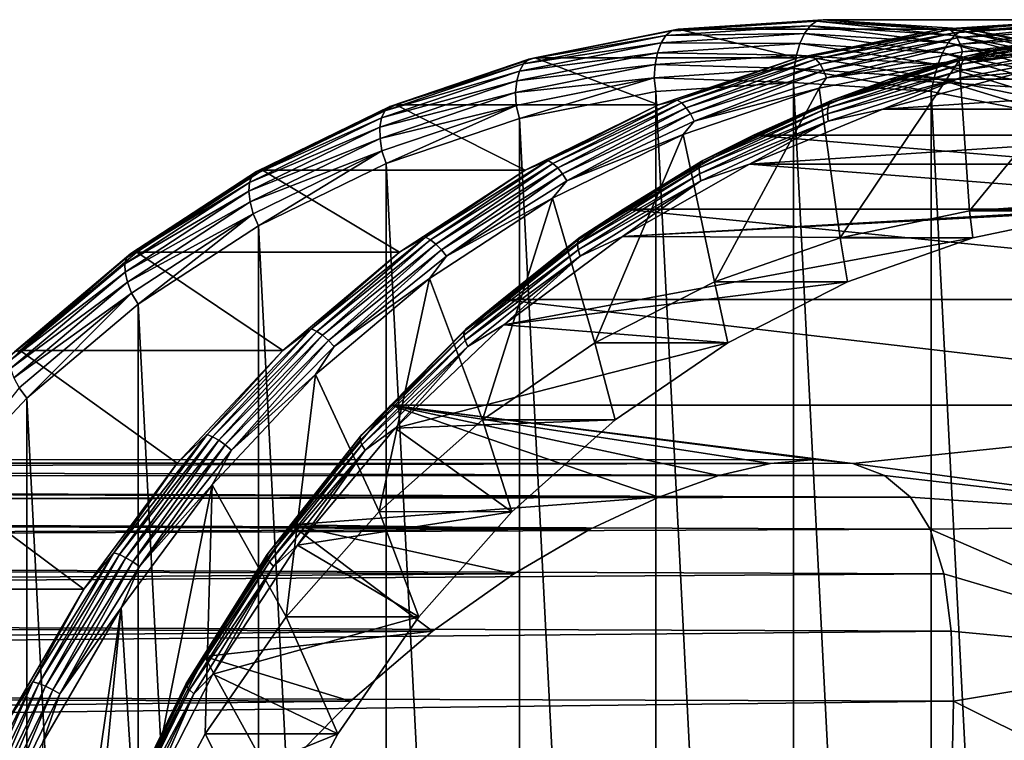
# Model space of a CAD drawing. Header units: metres. Extents: x -27 to 251, y -27 to 27.
# Tile 35 of 53: x 194 to 210, y 11 to 22. Entities that reach past the tile are written whole.
import ezdxf

# ---------------------------------------------------------------- set-up
doc = ezdxf.new("R2010")
doc.units = ezdxf.units.M
doc.layers.add('solid_10271033', color=7, linetype='CONTINUOUS')

msp = doc.modelspace()

# ---------------------------------------------------------------- linework, layer by layer
at = {"layer": 'solid_10271033'}
for points in [[(204.583054, 22.249405, 204.050507), (206.790146, 22.281551, 205.43895), (206.879242, 22.400871, 205.271408)], [(204.583054, 22.249405, 204.050507), (206.879242, 22.400871, 205.271408), (204.674789, 22.32296, 203.859665)], [(204.674789, 22.32296, 203.859665), (206.978561, 22.474928, 205.084595), (204.776688, 22.347862, 203.661819)], [(204.674789, 22.32296, 203.859665), (206.879242, 22.400871, 205.271408), (206.978561, 22.474928, 205.084595)], [(204.776688, 22.347862, 203.661819), (207.083023, 22.5, 204.888123), (208.955002, 22.347864, 195.803604)], [(206.978561, 22.474928, 205.084595), (207.083023, 22.5, 204.888123), (204.776688, 22.347862, 203.661819)], [(206.790146, 22.281551, 205.43895), (209.074097, 22.130892, 206.653336), (206.879242, 22.400871, 205.271408)], [(206.879242, 22.400871, 205.271408), (209.175415, 22.249405, 206.49231), (206.978561, 22.474928, 205.084595)], [(209.074097, 22.130892, 206.653336), (209.175415, 22.249405, 206.49231), (206.879242, 22.400871, 205.271408)], [(206.978561, 22.474928, 205.084595), (209.282333, 22.32296, 206.30954), (207.083023, 22.5, 204.888123)], [(209.175415, 22.249405, 206.49231), (209.282333, 22.32296, 206.30954), (206.978561, 22.474928, 205.084595)], [(207.083023, 22.5, 204.888123), (209.389359, 22.347862, 206.114426), (211.261322, 22.5, 197.029892)], [(208.955002, 22.347864, 195.803604), (207.083023, 22.5, 204.888123), (211.261322, 22.5, 197.029892)], [(209.282333, 22.32296, 206.30954), (209.389359, 22.347862, 206.114426), (207.083023, 22.5, 204.888123)], [(209.099182, 22.341728, 195.734268), (208.955002, 22.347864, 195.803604), (211.261322, 22.5, 197.029892)], [(209.099182, 22.341728, 195.734268), (211.261322, 22.5, 197.029892), (211.321838, 22.483099, 196.916077)], [(209.099182, 22.341728, 195.734268), (211.321838, 22.483099, 196.916077), (209.160812, 22.292154, 195.63028)], [(209.160812, 22.292154, 195.63028), (211.321838, 22.483099, 196.916077), (211.378525, 22.433208, 196.809464)], [(209.160812, 22.292154, 195.63028), (211.378525, 22.433208, 196.809464), (209.217361, 22.213182, 195.542877)], [(209.217361, 22.213182, 195.542877), (211.378525, 22.433208, 196.809464), (211.427216, 22.353739, 196.717896)], [(209.389359, 22.347862, 206.114426), (213.567642, 22.347866, 198.256195), (211.261322, 22.5, 197.029892)], [(202.317932, 21.797052, 202.846115), (204.583054, 22.249405, 204.050507), (202.402176, 21.869114, 202.651291)], [(204.50621, 22.130892, 204.224548), (204.583054, 22.249405, 204.050507), (202.317932, 21.797052, 202.846115)], [(202.402176, 21.869114, 202.651291), (204.674789, 22.32296, 203.859665), (202.501541, 21.893511, 202.452103)], [(204.583054, 22.249405, 204.050507), (204.674789, 22.32296, 203.859665), (202.402176, 21.869114, 202.651291)], [(202.501541, 21.893511, 202.452103), (204.776688, 22.347862, 203.661819), (206.679855, 21.893517, 194.593887)], [(204.674789, 22.32296, 203.859665), (204.776688, 22.347862, 203.661819), (202.501541, 21.893511, 202.452103)], [(204.50621, 22.130892, 204.224548), (206.715775, 22.122963, 205.578812), (206.790146, 22.281551, 205.43895)], [(204.50621, 22.130892, 204.224548), (206.790146, 22.281551, 205.43895), (204.583054, 22.249405, 204.050507)], [(204.776688, 22.347862, 203.661819), (208.955002, 22.347864, 195.803604), (206.679855, 21.893517, 194.593887)], [(206.904495, 21.919399, 194.567337), (206.679855, 21.893517, 194.593887), (208.955002, 22.347864, 195.803604)], [(206.715775, 22.122963, 205.578812), (208.983475, 21.973375, 206.784561), (206.790146, 22.281551, 205.43895)], [(208.983475, 21.973375, 206.784561), (209.074097, 22.130892, 206.653336), (206.790146, 22.281551, 205.43895)], [(206.904495, 21.919399, 194.567337), (208.955002, 22.347864, 195.803604), (209.099182, 22.341728, 195.734268)], [(206.904495, 21.919399, 194.567337), (209.099182, 22.341728, 195.734268), (206.970978, 21.870762, 194.465927)], [(209.099182, 22.341728, 195.734268), (209.160812, 22.292154, 195.63028), (206.970978, 21.870762, 194.465927)], [(206.970978, 21.870762, 194.465927), (209.160812, 22.292154, 195.63028), (207.035278, 21.793283, 194.38266)], [(209.160812, 22.292154, 195.63028), (209.217361, 22.213182, 195.542877), (207.035278, 21.793283, 194.38266)], [(209.074097, 22.130892, 206.653336), (211.327164, 21.68095, 207.851318), (209.175415, 22.249405, 206.49231)], [(209.175415, 22.249405, 206.49231), (211.440536, 21.797052, 207.696686), (209.282333, 22.32296, 206.30954)], [(211.327164, 21.68095, 207.851318), (211.440536, 21.797052, 207.696686), (209.175415, 22.249405, 206.49231)], [(209.217361, 22.213182, 195.542877), (211.427216, 22.353739, 196.717896), (209.264954, 22.110209, 195.478073)], [(209.264954, 22.110209, 195.478073), (211.427216, 22.353739, 196.717896), (211.464584, 22.250113, 196.647629)], [(209.264954, 22.110209, 195.478073), (211.464584, 22.250113, 196.647629), (209.300369, 21.990265, 195.440247)], [(209.282333, 22.32296, 206.30954), (211.554947, 21.869114, 207.517914), (209.389359, 22.347862, 206.114426)], [(211.440536, 21.797052, 207.696686), (211.554947, 21.869114, 207.517914), (209.282333, 22.32296, 206.30954)], [(209.300369, 21.990265, 195.440247), (211.464584, 22.250113, 196.647629), (211.488068, 22.12941, 196.60347)], [(211.508484, 22.292154, 191.214935), (209.318665, 21.870762, 190.050583), (211.467651, 22.213182, 191.310684)], [(209.365555, 21.919399, 189.938751), (209.318665, 21.870762, 190.050583), (211.508484, 22.292154, 191.214935)], [(211.560242, 22.341728, 191.105698), (210.393661, 22.158175, 190.339417), (209.365555, 21.919399, 189.938751)], [(211.560242, 22.341728, 191.105698), (209.365555, 21.919399, 189.938751), (211.508484, 22.292154, 191.214935)], [(209.389359, 22.347862, 206.114426), (211.66452, 21.893511, 207.324142), (213.567642, 22.347866, 198.256195)], [(211.554947, 21.869114, 207.517914), (211.66452, 21.893511, 207.324142), (209.389359, 22.347862, 206.114426)], [(202.253143, 21.68095, 203.026581), (204.50621, 22.130892, 204.224548), (202.317932, 21.797052, 202.846115)], [(204.44809, 21.973375, 204.373062), (204.50621, 22.130892, 204.224548), (202.253143, 21.68095, 203.026581)], [(204.44809, 21.973375, 204.373062), (206.715775, 22.122963, 205.578812), (204.50621, 22.130892, 204.224548)], [(204.44809, 21.973375, 204.373062), (206.659866, 21.933075, 205.683975), (206.715775, 22.122963, 205.578812)], [(206.659866, 21.933075, 205.683975), (208.908096, 21.784771, 206.879379), (206.715775, 22.122963, 205.578812)], [(208.908096, 21.784771, 206.879379), (208.983475, 21.973375, 206.784561), (206.715775, 22.122963, 205.578812)], [(207.035278, 21.793283, 194.38266), (209.217361, 22.213182, 195.542877), (207.093002, 21.692257, 194.323212)], [(209.217361, 22.213182, 195.542877), (209.264954, 22.110209, 195.478073), (207.093002, 21.692257, 194.323212)], [(207.093002, 21.692257, 194.323212), (209.264954, 22.110209, 195.478073), (207.140198, 21.574579, 194.291672)], [(209.264954, 22.110209, 195.478073), (209.300369, 21.990265, 195.440247), (207.140198, 21.574579, 194.291672)], [(224.342453, 21.554762, 158.682449), (208.145691, 21.554762, 189.14415), (210.393661, 22.158175, 190.339417)], [(209.365555, 21.919399, 189.938751), (210.393661, 22.158175, 190.339417), (208.145691, 21.554762, 189.14415)], [(208.983475, 21.973375, 206.784561), (211.220505, 21.526636, 207.974014), (209.074097, 22.130892, 206.653336)], [(211.220505, 21.526636, 207.974014), (211.327164, 21.68095, 207.851318), (209.074097, 22.130892, 206.653336)], [(211.488068, 22.12941, 196.60347), (211.496063, 22, 196.588425), (209.246918, 21.851974, 195.392532)], [(209.300369, 21.990265, 195.440247), (211.488068, 22.12941, 196.60347), (209.246918, 21.851974, 195.392532)], [(211.440536, 22.110209, 191.386398), (209.268585, 21.692257, 190.231537), (211.428986, 21.990265, 191.436905)], [(209.285583, 21.793283, 190.150452), (209.268585, 21.692257, 190.231537), (211.440536, 22.110209, 191.386398)], [(211.467651, 22.213182, 191.310684), (209.285583, 21.793283, 190.150452), (211.440536, 22.110209, 191.386398)], [(209.318665, 21.870762, 190.050583), (209.285583, 21.793283, 190.150452), (211.467651, 22.213182, 191.310684)], [(202.21106, 21.526636, 203.183609), (204.44809, 21.973375, 204.373062), (202.253143, 21.68095, 203.026581)], [(204.411636, 21.784771, 204.488571), (204.44809, 21.973375, 204.373062), (202.21106, 21.526636, 203.183609)], [(204.411636, 21.784771, 204.488571), (206.659866, 21.933075, 205.683975), (204.44809, 21.973375, 204.373062)], [(204.411636, 21.784771, 204.488571), (206.625214, 21.721426, 205.749161), (206.659866, 21.933075, 205.683975)], [(206.625214, 21.721426, 205.749161), (208.851746, 21.574554, 206.933029), (206.659866, 21.933075, 205.683975)], [(208.851746, 21.574554, 206.933029), (208.908096, 21.784771, 206.879379), (206.659866, 21.933075, 205.683975)], [(207.140198, 21.574579, 194.291672), (209.300369, 21.990265, 195.440247), (209.246918, 21.851974, 195.392532)], [(208.908096, 21.784771, 206.879379), (211.125916, 21.341866, 208.058624), (208.983475, 21.973375, 206.784561)], [(211.125916, 21.341866, 208.058624), (211.220505, 21.526636, 207.974014), (208.983475, 21.973375, 206.784561)], [(209.246918, 21.851974, 195.392532), (211.496063, 22, 196.588425), (209.410248, 19.457111, 195.47937)], [(209.268585, 21.692257, 190.231537), (209.268814, 21.574579, 190.288315), (211.428986, 21.990265, 191.436905)], [(211.428986, 21.990265, 191.436905), (209.268814, 21.574579, 190.288315), (210.235199, 21.665667, 190.821442)], [(211.496063, 22, 196.588425), (211.496063, 19.6, 196.588425), (209.410248, 19.457111, 195.47937)], [(200.114487, 21.049934, 201.67453), (202.317932, 21.797052, 202.846115), (200.191452, 21.119524, 201.47583)], [(202.253143, 21.68095, 203.026581), (202.317932, 21.797052, 202.846115), (200.114487, 21.049934, 201.67453)], [(200.191452, 21.119524, 201.47583), (202.402176, 21.869114, 202.651291), (200.288345, 21.143085, 201.27533)], [(202.317932, 21.797052, 202.846115), (202.402176, 21.869114, 202.651291), (200.191452, 21.119524, 201.47583)], [(200.288345, 21.143085, 201.27533), (202.501541, 21.893511, 202.452103), (204.466675, 21.143097, 193.417114)], [(202.402176, 21.869114, 202.651291), (202.501541, 21.893511, 202.452103), (200.288345, 21.143085, 201.27533)], [(202.193817, 21.341866, 203.309341), (204.411636, 21.784771, 204.488571), (202.21106, 21.526636, 203.183609)], [(204.398682, 21.574554, 204.565292), (204.411636, 21.784771, 204.488571), (202.193817, 21.341866, 203.309341)], [(202.501541, 21.893511, 202.452103), (206.679855, 21.893517, 194.593887), (204.466675, 21.143097, 193.417114)], [(204.398682, 21.574554, 204.565292), (206.625214, 21.721426, 205.749161), (204.411636, 21.784771, 204.488571)], [(204.765335, 21.221422, 193.429932), (204.466675, 21.143097, 193.417114), (206.679855, 21.893517, 194.593887)], [(204.765335, 21.221422, 193.429932), (206.679855, 21.893517, 194.593887), (206.904495, 21.919399, 194.567337)], [(204.765335, 21.221422, 193.429932), (206.904495, 21.919399, 194.567337), (204.836578, 21.174332, 193.331039)], [(206.904495, 21.919399, 194.567337), (206.970978, 21.870762, 194.465927), (204.836578, 21.174332, 193.331039)], [(204.836578, 21.174332, 193.331039), (206.970978, 21.870762, 194.465927), (204.908447, 21.099321, 193.251801)], [(206.970978, 21.870762, 194.465927), (207.035278, 21.793283, 194.38266), (204.908447, 21.099321, 193.251801)], [(204.908447, 21.099321, 193.251801), (207.035278, 21.793283, 194.38266), (204.976028, 21.001511, 193.197601)], [(207.035278, 21.793283, 194.38266), (207.093002, 21.692257, 194.323212), (204.976028, 21.001511, 193.197601)], [(207.021622, 21.408358, 194.20932), (209.246918, 21.851974, 195.392532), (207.35498, 19.030525, 194.386566)], [(207.140198, 21.574579, 194.291672), (209.246918, 21.851974, 195.392532), (207.021622, 21.408358, 194.20932)], [(209.285583, 21.793283, 190.150452), (207.158737, 21.099321, 189.019592), (209.268585, 21.692257, 190.231537)], [(207.18425, 21.174332, 188.915695), (207.158737, 21.099321, 189.019592), (209.285583, 21.793283, 190.150452)], [(209.318665, 21.870762, 190.050583), (207.18425, 21.174332, 188.915695), (209.285583, 21.793283, 190.150452)], [(207.226395, 21.221422, 188.801346), (207.18425, 21.174332, 188.915695), (209.318665, 21.870762, 190.050583)], [(209.365555, 21.919399, 189.938751), (208.145691, 21.554762, 189.14415), (207.226395, 21.221422, 188.801346)], [(209.365555, 21.919399, 189.938751), (207.226395, 21.221422, 188.801346), (209.318665, 21.870762, 190.050583)], [(209.246918, 21.851974, 195.392532), (209.410248, 19.457111, 195.47937), (207.35498, 19.030525, 194.386566)], [(208.851746, 21.574554, 206.933029), (211.048157, 21.135923, 208.100891), (208.908096, 21.784771, 206.879379)], [(211.048157, 21.135923, 208.100891), (211.125916, 21.341866, 208.058624), (208.908096, 21.784771, 206.879379)], [(200.061432, 20.937809, 201.861221), (202.253143, 21.68095, 203.026581), (200.114487, 21.049934, 201.67453)], [(202.21106, 21.526636, 203.183609), (202.253143, 21.68095, 203.026581), (200.061432, 20.937809, 201.861221)], [(204.398682, 21.574554, 204.565292), (206.613556, 21.5, 205.771072), (206.625214, 21.721426, 205.749161)], [(204.976028, 21.001511, 193.197601), (207.093002, 21.692257, 194.323212), (205.034698, 20.887581, 193.17215)], [(207.093002, 21.692257, 194.323212), (207.140198, 21.574579, 194.291672), (205.034698, 20.887581, 193.17215)], [(206.625214, 21.721426, 205.749161), (206.613556, 21.5, 205.771072), (208.801331, 21.356657, 206.934341)], [(206.625214, 21.721426, 205.749161), (208.801331, 21.356657, 206.934341), (208.851746, 21.574554, 206.933029)], [(209.268585, 21.692257, 190.231537), (207.151596, 21.001511, 189.105927), (209.268814, 21.574579, 190.288315)], [(207.158737, 21.099321, 189.019592), (207.151596, 21.001511, 189.105927), (209.268585, 21.692257, 190.231537)], [(216.982056, 21.665688, 194.408813), (210.235199, 21.665667, 190.821442), (208.036667, 21.075413, 189.652466)], [(219.180603, 21.075445, 195.577789), (216.982056, 21.665688, 194.408813), (208.036667, 21.075413, 189.652466)], [(209.268814, 21.574579, 190.288315), (208.036667, 21.075413, 189.652466), (210.235199, 21.665667, 190.821442)], [(200.034958, 20.788786, 202.026566), (202.21106, 21.526636, 203.183609), (200.061432, 20.937809, 201.861221)], [(202.193817, 21.341866, 203.309341), (202.21106, 21.526636, 203.183609), (200.034958, 20.788786, 202.026566)], [(202.202255, 21.135923, 203.39743), (204.398682, 21.574554, 204.565292), (202.193817, 21.341866, 203.309341)], [(202.202255, 21.135923, 203.39743), (202.25293, 20.924982, 203.452499), (204.398682, 21.574554, 204.565292)], [(204.398682, 21.574554, 204.565292), (202.25293, 20.924982, 203.452499), (204.425781, 21.356659, 204.607819)], [(204.398682, 21.574554, 204.565292), (204.425781, 21.356659, 204.607819), (206.613556, 21.5, 205.771072)], [(206.613556, 21.5, 205.771072), (204.425781, 21.356659, 204.607819), (206.613556, -21.5, 205.771072)], [(205.034698, 20.887581, 193.17215), (207.140198, 21.574579, 194.291672), (207.021622, 21.408358, 194.20932)], [(222.171524, 20.659859, 157.528152), (205.974762, 20.659859, 187.989838), (208.145691, 21.554762, 189.14415)], [(207.226395, 21.221422, 188.801346), (208.145691, 21.554762, 189.14415), (205.974762, 20.659859, 187.989838)], [(208.801315, -21.356659, 206.934326), (206.613556, 21.5, 205.771072), (206.613556, -21.5, 205.771072)], [(208.801315, -21.356659, 206.934326), (208.801331, 21.356657, 206.934341), (206.613556, 21.5, 205.771072)], [(207.151596, 21.001511, 189.105927), (207.163315, 20.887581, 189.168808), (209.268814, 21.574579, 190.288315)], [(209.268814, 21.574579, 190.288315), (207.163315, 20.887581, 189.168808), (208.036667, 21.075413, 189.652466)], [(224.342453, 21.554762, 158.682449), (222.171524, 20.659859, 157.528152), (208.145691, 21.554762, 189.14415)], [(208.851746, 21.574554, 206.933029), (208.801331, 21.356657, 206.934341), (210.974182, 20.924978, 208.089661)], [(208.851746, 21.574554, 206.933029), (210.974182, 20.924978, 208.089661), (211.048157, 21.135923, 208.100891)], [(200.036392, 20.610348, 202.162216), (202.193817, 21.341866, 203.309341), (200.034958, 20.788786, 202.026566)], [(202.202255, 21.135923, 203.39743), (202.193817, 21.341866, 203.309341), (200.036392, 20.610348, 202.162216)], [(204.425781, 21.356659, 204.607819), (202.25293, 20.924982, 203.452499), (204.425766, -21.356657, 204.607803)], [(204.425781, 21.356659, 204.607819), (204.425766, -21.356657, 204.607803), (206.613556, -21.5, 205.771072)], [(204.856934, 20.675056, 193.058334), (207.021622, 21.408358, 194.20932), (205.359268, 18.32625, 193.325424)], [(205.034698, 20.887581, 193.17215), (207.021622, 21.408358, 194.20932), (204.856934, 20.675056, 193.058334)], [(207.021622, 21.408358, 194.20932), (207.35498, 19.030525, 194.386566), (205.359268, 18.32625, 193.325424)], [(208.801315, -21.356659, 206.934326), (210.974167, -20.924982, 208.089661), (208.801331, 21.356657, 206.934341)], [(210.974167, -20.924982, 208.089661), (210.974182, 20.924978, 208.089661), (208.801331, 21.356657, 206.934341)], [(198.167038, 20.106735, 200.147415), (200.288345, 21.143085, 201.27533), (202.345352, 20.106749, 192.289185)], [(200.191452, 21.119524, 201.47583), (200.288345, 21.143085, 201.27533), (198.167038, 20.106735, 200.147415)], [(200.288345, 21.143085, 201.27533), (204.466675, 21.143097, 193.417114), (202.345352, 20.106749, 192.289185)], [(202.708633, 20.256571, 192.336365), (202.345352, 20.106749, 192.289185), (204.466675, 21.143097, 193.417114)], [(202.708633, 20.256571, 192.336365), (204.466675, 21.143097, 193.417114), (204.765335, 21.221422, 193.429932)], [(202.708633, 20.256571, 192.336365), (204.765335, 21.221422, 193.429932), (202.784439, 20.211622, 192.239899)], [(204.765335, 21.221422, 193.429932), (204.836578, 21.174332, 193.331039), (202.784439, 20.211622, 192.239899)], [(202.784439, 20.211622, 192.239899), (204.836578, 21.174332, 193.331039), (202.863571, 20.140022, 192.16452)], [(204.836578, 21.174332, 193.331039), (204.908447, 21.099321, 193.251801), (202.863571, 20.140022, 192.16452)], [(207.18425, 21.174332, 188.915695), (205.132126, 20.211622, 187.82457), (207.158737, 21.099321, 189.019592)], [(205.169708, 20.256571, 187.707779), (205.132126, 20.211622, 187.82457), (207.18425, 21.174332, 188.915695)], [(207.226395, 21.221422, 188.801346), (205.974762, 20.659859, 187.989838), (205.169708, 20.256571, 187.707779)], [(207.226395, 21.221422, 188.801346), (205.169708, 20.256571, 187.707779), (207.18425, 21.174332, 188.915695)], [(198.002533, 20.01815, 200.551575), (200.114487, 21.049934, 201.67453), (198.07251, 20.08433, 200.349167)], [(200.061432, 20.937809, 201.861221), (200.114487, 21.049934, 201.67453), (198.002533, 20.01815, 200.551575)], [(198.07251, 20.08433, 200.349167), (200.191452, 21.119524, 201.47583), (198.167038, 20.106735, 200.147415)], [(200.114487, 21.049934, 201.67453), (200.191452, 21.119524, 201.47583), (198.07251, 20.08433, 200.349167)], [(200.065643, 20.411465, 202.261383), (202.202255, 21.135923, 203.39743), (200.036392, 20.610348, 202.162216)], [(200.065643, 20.411465, 202.261383), (200.134415, 20.208908, 202.32605), (202.202255, 21.135923, 203.39743)], [(202.202255, 21.135923, 203.39743), (200.134415, 20.208908, 202.32605), (202.25293, 20.924982, 203.452499)], [(202.863571, 20.140022, 192.16452), (204.908447, 21.099321, 193.251801), (202.940643, 20.046659, 192.115356)], [(204.908447, 21.099321, 193.251801), (204.976028, 21.001511, 193.197601), (202.940643, 20.046659, 192.115356)], [(202.940643, 20.046659, 192.115356), (204.976028, 21.001511, 193.197601), (203.010361, 19.937908, 192.095795)], [(204.976028, 21.001511, 193.197601), (205.034698, 20.887581, 193.17215), (203.010361, 19.937908, 192.095795)], [(207.158737, 21.099321, 189.019592), (205.113876, 20.140022, 187.932312), (207.151596, 21.001511, 189.105927)], [(205.132126, 20.211622, 187.82457), (205.113876, 20.140022, 187.932312), (207.158737, 21.099321, 189.019592)], [(205.113876, 20.140022, 187.932312), (205.116211, 20.046659, 188.023697), (207.151596, 21.001511, 189.105927)], [(207.151596, 21.001511, 189.105927), (205.116211, 20.046659, 188.023697), (207.163315, 20.887581, 189.168808)], [(219.180603, 21.075445, 195.577789), (208.036667, 21.075413, 189.652466), (205.913406, 20.199968, 188.523499)], [(221.303864, 20.200016, 196.706757), (219.180603, 21.075445, 195.577789), (205.913406, 20.199968, 188.523499)], [(207.163315, 20.887581, 189.168808), (205.913406, 20.199968, 188.523499), (208.036667, 21.075413, 189.652466)], [(197.960724, 19.911522, 200.744263), (200.061432, 20.937809, 201.861221), (198.002533, 20.01815, 200.551575)], [(200.034958, 20.788786, 202.026566), (200.061432, 20.937809, 201.861221), (197.960724, 19.911522, 200.744263)], [(202.25293, 20.924982, 203.452499), (200.134415, 20.208908, 202.32605), (202.252914, -20.924978, 203.452484)], [(202.25293, 20.924982, 203.452499), (202.252914, -20.924978, 203.452484), (204.425766, -21.356657, 204.607803)], [(203.010361, 19.937908, 192.095795), (205.034698, 20.887581, 193.17215), (204.856934, 20.675056, 193.058334)], [(205.116211, 20.046659, 188.023697), (205.138977, 19.937908, 188.092438), (207.163315, 20.887581, 189.168808)], [(207.163315, 20.887581, 189.168808), (205.138977, 19.937908, 188.092438), (205.913406, 20.199968, 188.523499)], [(197.949203, 19.769802, 200.917542), (200.034958, 20.788786, 202.026566), (197.960724, 19.911522, 200.744263)], [(200.036392, 20.610348, 202.162216), (200.034958, 20.788786, 202.026566), (197.949203, 19.769802, 200.917542)], [(202.781891, 19.661961, 191.955017), (204.856934, 20.675056, 193.058334), (203.453613, 17.354849, 192.31218)], [(203.010361, 19.937908, 192.095795), (204.856934, 20.675056, 193.058334), (202.781891, 19.661961, 191.955017)], [(204.856934, 20.675056, 193.058334), (205.359268, 18.32625, 193.325424), (203.453613, 17.354849, 192.31218)], [(197.968536, 19.600111, 201.062714), (200.036392, 20.610348, 202.162216), (197.949203, 19.769802, 200.917542)], [(200.065643, 20.411465, 202.261383), (200.036392, 20.610348, 202.162216), (197.968536, 19.600111, 201.062714)], [(220.10701, 19.485565, 156.430435), (203.910248, 19.485563, 186.89212), (205.974762, 20.659859, 187.989838)], [(205.169708, 20.256571, 187.707779), (205.974762, 20.659859, 187.989838), (203.910248, 19.485563, 186.89212)], [(222.171524, 20.659859, 157.528152), (220.10701, 19.485565, 156.430435), (205.974762, 20.659859, 187.989838)], [(198.017746, 19.410976, 201.172485), (200.065643, 20.411465, 202.261383), (197.968536, 19.600111, 201.062714)], [(198.017746, 19.410976, 201.172485), (198.10556, 19.21974, 201.247299), (200.065643, 20.411465, 202.261383)], [(200.065643, 20.411465, 202.261383), (198.10556, 19.21974, 201.247299), (200.134415, 20.208908, 202.32605)], [(200.134415, 20.208908, 202.32605), (198.10556, 19.21974, 201.247299), (200.134399, -20.208902, 202.32605)], [(200.134415, 20.208908, 202.32605), (200.134399, -20.208902, 202.32605), (202.252914, -20.924978, 203.452484)], [(200.760254, 19.036983, 191.300385), (202.345352, 20.106749, 192.289185), (202.708633, 20.256571, 192.336365)], [(200.760254, 19.036983, 191.300385), (202.708633, 20.256571, 192.336365), (200.840393, 18.994741, 191.206223)], [(202.708633, 20.256571, 192.336365), (202.784439, 20.211622, 192.239899), (200.840393, 18.994741, 191.206223)], [(200.840393, 18.994741, 191.206223), (202.784439, 20.211622, 192.239899), (200.926407, 18.927452, 191.134506)], [(202.784439, 20.211622, 192.239899), (202.863571, 20.140022, 192.16452), (200.926407, 18.927452, 191.134506)], [(205.132126, 20.211622, 187.82457), (203.188065, 18.994741, 186.790894), (205.113876, 20.140022, 187.932312)], [(203.221313, 19.036983, 186.671799), (203.188065, 18.994741, 186.790894), (205.132126, 20.211622, 187.82457)], [(205.169708, 20.256571, 187.707779), (203.910248, 19.485563, 186.89212), (203.221313, 19.036983, 186.671799)], [(205.169708, 20.256571, 187.707779), (203.221313, 19.036983, 186.671799), (205.132126, 20.211622, 187.82457)], [(196.074005, 18.777529, 199.286545), (198.07251, 20.08433, 200.349167), (196.166306, 18.798475, 199.083603)], [(198.002533, 20.01815, 200.551575), (198.07251, 20.08433, 200.349167), (196.074005, 18.777529, 199.286545)], [(196.166306, 18.798475, 199.083603), (198.167038, 20.106735, 200.147415), (200.34462, 18.798491, 191.225388)], [(198.07251, 20.08433, 200.349167), (198.167038, 20.106735, 200.147415), (196.166306, 18.798475, 199.083603)], [(198.167038, 20.106735, 200.147415), (202.345352, 20.106749, 192.289185), (200.34462, 18.798491, 191.225388)], [(200.760254, 19.036983, 191.300385), (200.34462, 18.798491, 191.225388), (202.345352, 20.106749, 192.289185)], [(200.926407, 18.927452, 191.134506), (202.863571, 20.140022, 192.16452), (201.012451, 18.83971, 191.090134)], [(202.863571, 20.140022, 192.16452), (202.940643, 20.046659, 192.115356), (201.012451, 18.83971, 191.090134)], [(201.012451, 18.83971, 191.090134), (202.940643, 20.046659, 192.115356), (201.092621, 18.737507, 191.076111)], [(202.940643, 20.046659, 192.115356), (203.010361, 19.937908, 192.095795), (201.092621, 18.737507, 191.076111)], [(205.113876, 20.140022, 187.932312), (203.176712, 18.927452, 186.902313), (205.116211, 20.046659, 188.023697)], [(203.188065, 18.994741, 186.790894), (203.176712, 18.927452, 186.902313), (205.113876, 20.140022, 187.932312)], [(203.176712, 18.927452, 186.902313), (203.188019, 18.83971, 186.998459), (205.116211, 20.046659, 188.023697)], [(205.116211, 20.046659, 188.023697), (203.188019, 18.83971, 186.998459), (205.138977, 19.937908, 188.092438)], [(213.608688, 19.6, 192.615158), (205.913406, 20.199968, 188.523499), (203.894287, 19.051216, 187.449921)], [(205.138977, 19.937908, 188.092438), (203.894287, 19.051216, 187.449921), (205.913406, 20.199968, 188.523499)], [(213.608688, 19.6, 192.615158), (221.303864, 20.200016, 196.706757), (205.913406, 20.199968, 188.523499)], [(195.979416, 18.615965, 199.690781), (197.960724, 19.911522, 200.744263), (196.010605, 18.715654, 199.492447)], [(197.949203, 19.769802, 200.917542), (197.960724, 19.911522, 200.744263), (195.979416, 18.615965, 199.690781)], [(196.010605, 18.715654, 199.492447), (198.002533, 20.01815, 200.551575), (196.074005, 18.777529, 199.286545)], [(197.960724, 19.911522, 200.744263), (198.002533, 20.01815, 200.551575), (196.010605, 18.715654, 199.492447)], [(201.092621, 18.737507, 191.076111), (203.010361, 19.937908, 192.095795), (202.781891, 19.661961, 191.955017)], [(203.188019, 18.83971, 186.998459), (203.221252, 18.737507, 187.072769), (205.138977, 19.937908, 188.092438)], [(205.138977, 19.937908, 188.092438), (203.221252, 18.737507, 187.072769), (203.894287, 19.051216, 187.449921)], [(195.981995, 18.483467, 199.871552), (197.949203, 19.769802, 200.917542), (195.979416, 18.615965, 199.690781)], [(197.968536, 19.600111, 201.062714), (197.949203, 19.769802, 200.917542), (195.981995, 18.483467, 199.871552)], [(196.018204, 18.324818, 200.025711), (197.968536, 19.600111, 201.062714), (195.981995, 18.483467, 199.871552)], [(198.017746, 19.410976, 201.172485), (197.968536, 19.600111, 201.062714), (196.018204, 18.324818, 200.025711)], [(200.82489, 18.382896, 190.914459), (202.781891, 19.661961, 191.955017), (201.664856, 16.130127, 191.361084)], [(201.092621, 18.737507, 191.076111), (202.781891, 19.661961, 191.955017), (200.82489, 18.382896, 190.914459)], [(202.781891, 19.661961, 191.955017), (203.453613, 17.354849, 192.31218), (201.664856, 16.130127, 191.361084)], [(211.523163, 19.45714, 191.506271), (213.608688, 19.6, 192.615158), (203.894287, 19.051216, 187.449921)], [(209.410248, 19.457111, 195.47937), (211.496063, 19.6, 196.588425), (211.523163, 19.45714, 191.506271)], [(218.176834, 18.047762, 155.404129), (201.980057, 18.047762, 185.865829), (203.910248, 19.485563, 186.89212)], [(203.221313, 19.036983, 186.671799), (203.910248, 19.485563, 186.89212), (201.980057, 18.047762, 185.865829)], [(209.467392, 19.030485, 190.413193), (211.523163, 19.45714, 191.506271), (203.894287, 19.051216, 187.449921)], [(220.10701, 19.485565, 156.430435), (218.176834, 18.047762, 155.404129), (203.910248, 19.485563, 186.89212)], [(207.35498, 19.030525, 194.386566), (209.410248, 19.457111, 195.47937), (209.467392, 19.030485, 190.413193)], [(209.410248, 19.457111, 195.47937), (211.523163, 19.45714, 191.506271), (209.467392, 19.030485, 190.413193)], [(196.086243, 18.147987, 200.145493), (198.017746, 19.410976, 201.172485), (196.018204, 18.324818, 200.025711)], [(196.086243, 18.147987, 200.145493), (196.192245, 17.970558, 200.229965), (198.017746, 19.410976, 201.172485)], [(198.017746, 19.410976, 201.172485), (196.192245, 17.970558, 200.229965), (198.10556, 19.21974, 201.247299)], [(198.10556, 19.21974, 201.247299), (196.192245, 17.970558, 200.229965), (198.105545, -19.219736, 201.247284)], [(198.10556, 19.21974, 201.247299), (198.105545, -19.219736, 201.247284), (200.134399, -20.208902, 202.32605)], [(198.944702, 17.577993, 190.335037), (200.34462, 18.798491, 191.225388), (200.760254, 19.036983, 191.300385)], [(198.944702, 17.577993, 190.335037), (200.760254, 19.036983, 191.300385), (199.028854, 17.538988, 190.243011)], [(200.760254, 19.036983, 191.300385), (200.840393, 18.994741, 191.206223), (199.028854, 17.538988, 190.243011)], [(199.028854, 17.538988, 190.243011), (200.840393, 18.994741, 191.206223), (199.121292, 17.476856, 190.174713)], [(200.840393, 18.994741, 191.206223), (200.926407, 18.927452, 191.134506), (199.121292, 17.476856, 190.174713)], [(203.188065, 18.994741, 186.790894), (201.376526, 17.538988, 185.827682), (203.176712, 18.927452, 186.902313)], [(201.405762, 17.577993, 185.706451), (201.376526, 17.538988, 185.827682), (203.188065, 18.994741, 186.790894)], [(203.221313, 19.036983, 186.671799), (201.980057, 18.047762, 185.865829), (201.405762, 17.577993, 185.706451)], [(203.221313, 19.036983, 186.671799), (201.405762, 17.577993, 185.706451), (203.188065, 18.994741, 186.790894)], [(209.467392, 19.030485, 190.413193), (203.894287, 19.051216, 187.449921), (202.006714, 17.644787, 186.446289)], [(203.221252, 18.737507, 187.072769), (202.006714, 17.644787, 186.446289), (203.894287, 19.051216, 187.449921)], [(207.471909, 18.326235, 189.352173), (209.467392, 19.030485, 190.413193), (202.006714, 17.644787, 186.446289)], [(205.359268, 18.32625, 193.325424), (207.35498, 19.030525, 194.386566), (207.471909, 18.326235, 189.352173)], [(207.35498, 19.030525, 194.386566), (209.467392, 19.030485, 190.413193), (207.471909, 18.326235, 189.352173)], [(194.313202, 17.236, 198.098297), (196.166306, 18.798475, 199.083603), (198.491516, 17.236015, 190.240067)], [(196.074005, 18.777529, 199.286545), (196.166306, 18.798475, 199.083603), (194.313202, 17.236, 198.098297)], [(196.166306, 18.798475, 199.083603), (200.34462, 18.798491, 191.225388), (198.491516, 17.236015, 190.240067)], [(198.944702, 17.577993, 190.335037), (198.491516, 17.236015, 190.240067), (200.34462, 18.798491, 191.225388)], [(199.121292, 17.476856, 190.174713), (200.926407, 18.927452, 191.134506), (199.215698, 17.39584, 190.134781)], [(200.926407, 18.927452, 191.134506), (201.012451, 18.83971, 191.090134), (199.215698, 17.39584, 190.134781)], [(199.215698, 17.39584, 190.134781), (201.012451, 18.83971, 191.090134), (199.305618, 17.30147, 190.125946)], [(201.012451, 18.83971, 191.090134), (201.092621, 18.737507, 191.076111), (199.305618, 17.30147, 190.125946)], [(203.176712, 18.927452, 186.902313), (201.371597, 17.476856, 185.942505), (203.188019, 18.83971, 186.998459)], [(201.376526, 17.538988, 185.827682), (201.371597, 17.476856, 185.942505), (203.176712, 18.927452, 186.902313)], [(201.371597, 17.476856, 185.942505), (201.391281, 17.39584, 186.043106), (203.188019, 18.83971, 186.998459)], [(203.188019, 18.83971, 186.998459), (201.391281, 17.39584, 186.043106), (203.221252, 18.737507, 187.072769)], [(194.165665, 17.160063, 198.511475), (196.010605, 18.715654, 199.492447), (194.222961, 17.216793, 198.302338)], [(195.979416, 18.615965, 199.690781), (196.010605, 18.715654, 199.492447), (194.165665, 17.160063, 198.511475)], [(194.222961, 17.216793, 198.302338), (196.074005, 18.777529, 199.286545), (194.313202, 17.236, 198.098297)], [(196.010605, 18.715654, 199.492447), (196.074005, 18.777529, 199.286545), (194.222961, 17.216793, 198.302338)], [(199.305618, 17.30147, 190.125946), (201.092621, 18.737507, 191.076111), (200.82489, 18.382896, 190.914459)], [(201.391281, 17.39584, 186.043106), (201.43425, 17.30147, 186.122604), (203.221252, 18.737507, 187.072769)], [(203.221252, 18.737507, 187.072769), (201.43425, 17.30147, 186.122604), (202.006714, 17.644787, 186.446289)], [(194.144302, 17.068659, 198.715027), (195.979416, 18.615965, 199.690781), (194.165665, 17.160063, 198.511475)], [(195.981995, 18.483467, 199.871552), (195.979416, 18.615965, 199.690781), (194.144302, 17.068659, 198.715027)], [(194.159943, 16.947174, 198.902756), (195.981995, 18.483467, 199.871552), (194.144302, 17.068659, 198.715027)], [(196.018204, 18.324818, 200.025711), (195.981995, 18.483467, 199.871552), (194.159943, 16.947174, 198.902756)], [(194.211792, 16.80171, 199.065231), (196.018204, 18.324818, 200.025711), (194.159943, 16.947174, 198.902756)], [(196.086243, 18.147987, 200.145493), (196.018204, 18.324818, 200.025711), (194.211792, 16.80171, 199.065231)], [(199.012405, 16.855247, 189.950745), (200.82489, 18.382896, 190.914459), (200.02034, 14.670938, 190.486664)], [(199.305618, 17.30147, 190.125946), (200.82489, 18.382896, 190.914459), (199.012405, 16.855247, 189.950745)], [(200.82489, 18.382896, 190.914459), (201.664856, 16.130127, 191.361084), (200.02034, 14.670938, 190.486664)], [(205.566208, 17.354839, 188.338898), (207.471909, 18.326235, 189.352173), (202.006714, 17.644787, 186.446289)], [(203.453613, 17.354849, 192.31218), (205.359268, 18.32625, 193.325424), (205.566208, 17.354839, 188.338898)], [(205.359268, 18.32625, 193.325424), (207.471909, 18.326235, 189.352173), (205.566208, 17.354839, 188.338898)], [(194.297256, 16.639578, 199.194275), (196.086243, 18.147987, 200.145493), (194.211792, 16.80171, 199.065231)], [(194.297256, 16.639578, 199.194275), (194.419296, 16.477562, 199.287277), (196.086243, 18.147987, 200.145493)], [(196.086243, 18.147987, 200.145493), (194.419296, 16.477562, 199.287277), (196.192245, 17.970558, 200.229965)], [(216.407074, 16.365892, 154.463135), (200.210312, 16.365892, 184.924835), (201.980057, 18.047762, 185.865829)], [(201.405762, 17.577993, 185.706451), (201.980057, 18.047762, 185.865829), (200.210312, 16.365892, 184.924835)], [(218.176834, 18.047762, 155.404129), (216.407074, 16.365892, 154.463135), (201.980057, 18.047762, 185.865829)], [(196.192245, 17.970558, 200.229965), (194.419296, 16.477562, 199.287277), (196.19223, -17.970552, 200.229965)], [(196.192245, 17.970558, 200.229965), (196.19223, -17.970552, 200.229965), (198.105545, -19.219736, 201.247284)], [(197.284775, 15.897951, 189.452438), (198.491516, 17.236015, 190.240067), (198.944702, 17.577993, 190.335037)], [(197.284775, 15.897951, 189.452438), (198.944702, 17.577993, 190.335037), (197.37262, 15.862674, 189.362381)], [(198.944702, 17.577993, 190.335037), (199.028854, 17.538988, 190.243011), (197.37262, 15.862674, 189.362381)], [(201.405762, 17.577993, 185.706451), (200.210312, 16.365892, 184.924835), (199.74585, 15.897951, 184.823868)], [(201.405762, 17.577993, 185.706451), (199.74585, 15.897951, 184.823868), (201.376526, 17.538988, 185.827682)], [(205.566208, 17.354839, 188.338898), (202.006714, 17.644787, 186.446289), (200.276321, 15.999846, 185.526215)], [(201.43425, 17.30147, 186.122604), (200.276321, 15.999846, 185.526215), (202.006714, 17.644787, 186.446289)], [(197.37262, 15.862674, 189.362381), (199.028854, 17.538988, 190.243011), (197.470932, 15.80648, 189.297195)], [(199.028854, 17.538988, 190.243011), (199.121292, 17.476856, 190.174713), (197.470932, 15.80648, 189.297195)], [(197.470932, 15.80648, 189.297195), (199.121292, 17.476856, 190.174713), (197.572983, 15.733206, 189.261337)], [(199.121292, 17.476856, 190.174713), (199.215698, 17.39584, 190.134781), (197.572983, 15.733206, 189.261337)], [(197.572983, 15.733206, 189.261337), (199.215698, 17.39584, 190.134781), (197.671829, 15.647856, 189.257233)], [(199.215698, 17.39584, 190.134781), (199.305618, 17.30147, 190.125946), (197.671829, 15.647856, 189.257233)], [(201.376526, 17.538988, 185.827682), (199.720291, 15.862674, 184.947052), (201.371597, 17.476856, 185.942505)], [(199.74585, 15.897951, 184.823868), (199.720291, 15.862674, 184.947052), (201.376526, 17.538988, 185.827682)], [(199.720291, 15.862674, 184.947052), (199.721222, 15.80648, 185.065002), (201.371597, 17.476856, 185.942505)], [(201.371597, 17.476856, 185.942505), (199.721222, 15.80648, 185.065002), (201.391281, 17.39584, 186.043106)], [(199.721222, 15.80648, 185.065002), (199.748566, 15.733206, 185.169662), (201.391281, 17.39584, 186.043106)], [(201.391281, 17.39584, 186.043106), (199.748566, 15.733206, 185.169662), (201.43425, 17.30147, 186.122604)], [(192.632782, 15.440437, 197.204803), (194.313202, 17.236, 198.098297), (196.811096, 15.440453, 189.346573)], [(194.222961, 17.216793, 198.302338), (194.313202, 17.236, 198.098297), (192.632782, 15.440437, 197.204803)], [(194.313202, 17.236, 198.098297), (198.491516, 17.236015, 190.240067), (196.811096, 15.440453, 189.346573)], [(197.284775, 15.897951, 189.452438), (196.811096, 15.440453, 189.346573), (198.491516, 17.236015, 190.240067)], [(197.671829, 15.647856, 189.257233), (199.305618, 17.30147, 190.125946), (199.012405, 16.855247, 189.950745)], [(199.748566, 15.733206, 185.169662), (199.800446, 15.647856, 185.253891), (201.43425, 17.30147, 186.122604)], [(201.43425, 17.30147, 186.122604), (199.800446, 15.647856, 185.253891), (200.276321, 15.999846, 185.526215)], [(203.777756, 16.13036, 187.38797), (205.566208, 17.354839, 188.338898), (200.276321, 15.999846, 185.526215)], [(201.664856, 16.130127, 191.361084), (203.453613, 17.354849, 192.31218), (203.777756, 16.13036, 187.38797)], [(203.453613, 17.354849, 192.31218), (205.566208, 17.354839, 188.338898), (203.777756, 16.13036, 187.38797)], [(197.369034, 15.099831, 189.07695), (199.012405, 16.855247, 189.950745), (198.542389, 12.997063, 189.700836)], [(197.671829, 15.647856, 189.257233), (199.012405, 16.855247, 189.950745), (197.369034, 15.099831, 189.07695)], [(199.012405, 16.855247, 189.950745), (200.02034, 14.670938, 190.486664), (198.542389, 12.997063, 189.700836)], [(194.297256, 16.639578, 199.194275), (192.811981, 14.761911, 198.432648), (194.419296, 16.477562, 199.287277)], [(194.419296, 16.477562, 199.287277), (192.811981, 14.761911, 198.432648), (194.419296, -16.477554, 199.287277)], [(194.419296, 16.477562, 199.287277), (194.419296, -16.477554, 199.287277), (196.19223, -17.970552, 200.229965)], [(198.624924, 14.462702, 184.081863), (200.210312, 16.365892, 184.924835), (204.470734, 14.902933, 173.895172)], [(199.74585, 15.897951, 184.823868), (200.210312, 16.365892, 184.924835), (198.624924, 14.462702, 184.081863)], [(200.210312, 16.365892, 184.924835), (207.556335, 15.437423, 169.131638), (206.954666, 15.500175, 170.389755)], [(216.407074, 16.365892, 154.463135), (207.556335, 15.437423, 169.131638), (200.210312, 16.365892, 184.924835)], [(200.210312, 16.365892, 184.924835), (206.954666, 15.500175, 170.389755), (206.248093, 15.437423, 171.592087)], [(200.210312, 16.365892, 184.924835), (206.248093, 15.437423, 171.592087), (205.424301, 15.243649, 172.756699)], [(200.210312, 16.365892, 184.924835), (205.424301, 15.243649, 172.756699), (204.470734, 14.902933, 173.895172)], [(216.407074, 16.365892, 154.463135), (214.821686, 14.462703, 153.620178), (207.556335, 15.437423, 169.131638)], [(202.132584, 14.670548, 186.513199), (200.276321, 15.999846, 185.526215), (198.726379, 14.138608, 184.702103)], [(199.800446, 15.647856, 185.253891), (198.726379, 14.138608, 184.702103), (200.276321, 15.999846, 185.526215)], [(200.02034, 14.670938, 190.486664), (201.664856, 16.130127, 191.361084), (202.132584, 14.670548, 186.513199)], [(202.132584, 14.670548, 186.513199), (203.777756, 16.13036, 187.38797), (200.276321, 15.999846, 185.526215)], [(201.664856, 16.130127, 191.361084), (203.777756, 16.13036, 187.38797), (202.132584, 14.670548, 186.513199)], [(195.801392, 14.017982, 188.663712), (196.811096, 15.440453, 189.346573), (197.284775, 15.897951, 189.452438)], [(195.801392, 14.017982, 188.663712), (197.284775, 15.897951, 189.452438), (195.892517, 13.986877, 188.575394)], [(197.284775, 15.897951, 189.452438), (197.37262, 15.862674, 189.362381), (195.892517, 13.986877, 188.575394)], [(195.892517, 13.986877, 188.575394), (197.37262, 15.862674, 189.362381), (195.996078, 13.937328, 188.513)], [(197.37262, 15.862674, 189.362381), (197.470932, 15.80648, 189.297195), (195.996078, 13.937328, 188.513)], [(199.720291, 15.862674, 184.947052), (198.240204, 13.986877, 184.160065), (199.721222, 15.80648, 185.065002)], [(198.262451, 14.017982, 184.035126), (198.240204, 13.986877, 184.160065), (199.720291, 15.862674, 184.947052)], [(199.74585, 15.897951, 184.823868), (198.624924, 14.462702, 184.081863), (198.262451, 14.017982, 184.035126)], [(199.74585, 15.897951, 184.823868), (198.262451, 14.017982, 184.035126), (199.720291, 15.862674, 184.947052)], [(195.996078, 13.937328, 188.513), (197.470932, 15.80648, 189.297195), (196.104965, 13.872719, 188.480774)], [(197.470932, 15.80648, 189.297195), (197.572983, 15.733206, 189.261337), (196.104965, 13.872719, 188.480774)], [(196.104965, 13.872719, 188.480774), (197.572983, 15.733206, 189.261337), (196.211777, 13.797462, 188.480911)], [(197.572983, 15.733206, 189.261337), (197.671829, 15.647856, 189.257233), (196.211777, 13.797462, 188.480911)], [(198.240204, 13.986877, 184.160065), (198.246368, 13.937328, 184.280807), (199.721222, 15.80648, 185.065002)], [(199.721222, 15.80648, 185.065002), (198.246368, 13.937328, 184.280807), (199.748566, 15.733206, 185.169662)], [(198.246368, 13.937328, 184.280807), (198.280548, 13.872719, 184.389099), (199.748566, 15.733206, 185.169662)], [(199.748566, 15.733206, 185.169662), (198.280548, 13.872719, 184.389099), (199.800446, 15.647856, 185.253891)], [(196.211777, 13.797462, 188.480911), (197.671829, 15.647856, 189.257233), (197.369034, 15.099831, 189.07695)], [(198.280548, 13.872719, 184.389099), (198.340393, 13.797462, 184.47757), (199.800446, 15.647856, 185.253891)], [(199.800446, 15.647856, 185.253891), (198.340393, 13.797462, 184.47757), (198.726379, 14.138608, 184.702103)], [(206.248093, 15.437423, 171.592087), (115.827286, 15.469415, 123.038734), (114.920662, 15.225452, 124.743851)], [(205.424301, 15.243649, 172.756699), (206.248093, 15.437423, 171.592087), (114.920662, 15.225452, 124.743851)], [(206.954666, 15.500175, 170.389755), (116.741112, 15.469415, 121.320076), (115.827286, 15.469415, 123.038734)], [(206.248093, 15.437423, 171.592087), (206.954666, 15.500175, 170.389755), (115.827286, 15.469415, 123.038734)], [(206.954666, 15.500175, 170.389755), (207.556335, 15.437423, 169.131638), (116.741112, 15.469415, 121.320076)], [(208.061188, 15.243649, 167.79744), (117.647736, 15.225452, 119.61496), (116.741112, 15.469415, 121.320076)], [(207.556335, 15.437423, 169.131638), (208.061188, 15.243649, 167.79744), (116.741112, 15.469415, 121.320076)], [(191.147797, 13.436069, 196.415207), (192.632782, 15.440437, 197.204803), (195.326096, 13.436083, 188.556976)], [(192.632782, 15.440437, 197.204803), (196.811096, 15.440453, 189.346573), (195.326096, 13.436083, 188.556976)], [(195.801392, 14.017982, 188.663712), (195.326096, 13.436083, 188.556976), (196.811096, 15.440453, 189.346573)], [(214.821686, 14.462703, 153.620178), (208.061188, 15.243649, 167.79744), (207.556335, 15.437423, 169.131638)], [(204.470734, 14.902933, 173.895172), (114.920662, 15.225452, 124.743851), (114.035538, 14.741376, 126.408516)], [(204.470734, 14.902933, 173.895172), (205.424301, 15.243649, 172.756699), (114.920662, 15.225452, 124.743851)], [(208.061188, 15.243649, 167.79744), (208.471802, 14.902933, 166.37027), (117.647736, 15.225452, 119.61496)], [(208.471802, 14.902933, 166.37027), (118.53286, 14.741376, 117.950294), (117.647736, 15.225452, 119.61496)], [(214.821686, 14.462703, 153.620178), (208.471802, 14.902933, 166.37027), (208.061188, 15.243649, 167.79744)], [(195.916641, 13.140038, 188.304688), (197.369034, 15.099831, 189.07695), (196.172638, 9.108625, 188.440811)], [(196.211777, 13.797462, 188.480911), (197.369034, 15.099831, 189.07695), (195.916641, 13.140038, 188.304688)], [(197.369034, 15.099831, 189.07695), (197.253998, 11.134523, 189.015778), (196.172638, 9.108625, 188.440811)], [(197.369034, 15.099831, 189.07695), (198.542389, 12.997063, 189.700836), (197.253998, 11.134523, 189.015778)], [(203.380905, 14.391248, 175.009979), (204.470734, 14.902933, 173.895172), (114.035538, 14.741376, 126.408516)], [(208.471802, 14.902933, 166.37027), (208.786591, 14.391248, 164.843369), (118.53286, 14.741376, 117.950294)], [(198.624924, 14.462702, 184.081863), (204.470734, 14.902933, 173.895172), (203.380905, 14.391248, 175.009979)], [(214.821686, 14.462703, 153.620178), (208.786591, 14.391248, 164.843369), (208.471802, 14.902933, 166.37027)], [(203.380905, 14.391248, 175.009979), (114.035538, 14.741376, 126.408516), (113.185883, 14.024819, 128.006485)], [(208.786591, 14.391248, 164.843369), (119.382515, 14.024819, 116.352325), (118.53286, 14.741376, 117.950294)], [(192.811981, 14.761911, 198.432648), (192.811981, -14.761903, 198.432648), (194.419296, -16.477554, 199.287277)], [(198.542389, 12.997063, 189.700836), (200.02034, 14.670938, 190.486664), (200.655197, 12.997283, 185.727661)], [(200.655197, 12.997283, 185.727661), (202.132584, 14.670548, 186.513199), (198.726379, 14.138608, 184.702103)], [(200.02034, 14.670938, 190.486664), (202.132584, 14.670548, 186.513199), (200.655197, 12.997283, 185.727661)], [(197.245331, 12.36393, 183.348328), (198.624924, 14.462702, 184.081863), (200.871063, 12.767594, 177.108246)], [(198.262451, 14.017982, 184.035126), (198.624924, 14.462702, 184.081863), (197.245331, 12.36393, 183.348328)], [(198.624924, 14.462702, 184.081863), (203.380905, 14.391248, 175.009979), (202.166473, 13.683423, 176.089996)], [(198.624924, 14.462702, 184.081863), (202.166473, 13.683423, 176.089996), (200.871063, 12.767594, 177.108246)], [(214.821686, 14.462703, 153.620178), (213.442108, 12.36393, 152.886627), (208.786591, 14.391248, 164.843369)], [(202.166473, 13.683423, 176.089996), (203.380905, 14.391248, 175.009979), (113.185883, 14.024819, 128.006485)], [(208.786591, 14.391248, 164.843369), (209.002869, 13.683421, 163.23262), (119.382515, 14.024819, 116.352325)], [(213.442108, 12.36393, 152.886627), (209.002869, 13.683421, 163.23262), (208.786591, 14.391248, 164.843369)], [(200.655197, 12.997283, 185.727661), (198.726379, 14.138608, 184.702103), (197.377548, 12.085848, 183.984909)], [(198.340393, 13.797462, 184.47757), (197.377548, 12.085848, 183.984909), (198.726379, 14.138608, 184.702103)], [(202.166473, 13.683423, 176.089996), (113.185883, 14.024819, 128.006485), (112.385086, 13.087083, 129.512558)], [(209.002869, 13.683421, 163.23262), (120.183304, 13.087083, 114.846245), (119.382515, 14.024819, 116.352325)], [(194.513184, 11.961729, 187.97876), (195.326096, 13.436083, 188.556976), (195.801392, 14.017982, 188.663712)], [(194.513184, 11.961729, 187.97876), (195.801392, 14.017982, 188.663712), (194.607178, 11.935186, 187.891968)], [(195.801392, 14.017982, 188.663712), (195.892517, 13.986877, 188.575394), (194.607178, 11.935186, 187.891968)], [(194.607178, 11.935186, 187.891968), (195.892517, 13.986877, 188.575394), (194.715271, 11.892906, 187.831985)], [(195.892517, 13.986877, 188.575394), (195.996078, 13.937328, 188.513), (194.715271, 11.892906, 187.831985)], [(198.240204, 13.986877, 184.160065), (196.954849, 11.935186, 183.476624), (198.246368, 13.937328, 184.280807)], [(196.974243, 11.961729, 183.350174), (196.954849, 11.935186, 183.476624), (198.240204, 13.986877, 184.160065)], [(198.262451, 14.017982, 184.035126), (197.245331, 12.36393, 183.348328), (196.974243, 11.961729, 183.350174)], [(198.262451, 14.017982, 184.035126), (196.974243, 11.961729, 183.350174), (198.240204, 13.986877, 184.160065)], [(194.715271, 11.892906, 187.831985), (195.996078, 13.937328, 188.513), (194.830109, 11.837774, 187.802917)], [(195.996078, 13.937328, 188.513), (196.104965, 13.872719, 188.480774), (194.830109, 11.837774, 187.802917)], [(194.830109, 11.837774, 187.802917), (196.104965, 13.872719, 188.480774), (194.943817, 11.773556, 187.806732)], [(196.104965, 13.872719, 188.480774), (196.211777, 13.797462, 188.480911), (194.943817, 11.773556, 187.806732)], [(194.943817, 11.773556, 187.806732), (196.211777, 13.797462, 188.480911), (195.916641, 13.140038, 188.304688)], [(196.954849, 11.935186, 183.476624), (196.965576, 11.892906, 183.599792), (198.246368, 13.937328, 184.280807)], [(198.246368, 13.937328, 184.280807), (196.965576, 11.892906, 183.599792), (198.280548, 13.872719, 184.389099)], [(196.965576, 11.892906, 183.599792), (197.005692, 11.837774, 183.711243), (198.280548, 13.872719, 184.389099)], [(198.280548, 13.872719, 184.389099), (197.005692, 11.837774, 183.711243), (198.340393, 13.797462, 184.47757)], [(197.005692, 11.837774, 183.711243), (197.072449, 11.773556, 183.803391), (198.340393, 13.797462, 184.47757)], [(198.340393, 13.797462, 184.47757), (197.072449, 11.773556, 183.803391), (197.377548, 12.085848, 183.984909)], [(200.871063, 12.767594, 177.108246), (202.166473, 13.683423, 176.089996), (112.385086, 13.087083, 129.512558)], [(209.002869, 13.683421, 163.23262), (209.12265, 12.767588, 161.589264), (120.183304, 13.087083, 114.846245)], [(213.442108, 12.36393, 152.886627), (209.12265, 12.767588, 161.589264), (209.002869, 13.683421, 163.23262)], [(191.147797, 13.436069, 196.415207), (195.326096, 13.436083, 188.556976), (194.056595, 11.250012, 187.881973)], [(194.513184, 11.961729, 187.97876), (194.056595, 11.250012, 187.881973), (195.326096, 13.436083, 188.556976)], [(200.871063, 12.767594, 177.108246), (112.385086, 13.087083, 129.512558), (111.645782, 11.942955, 130.902985)], [(209.12265, 12.767588, 161.589264), (120.922607, 11.942955, 113.455818), (120.183304, 13.087083, 114.846245)], [(194.674835, 11.002238, 187.644409), (195.916641, 13.140038, 188.304688), (194.6931, 4.690059, 187.654129)], [(194.943817, 11.773556, 187.806732), (195.916641, 13.140038, 188.304688), (194.674835, 11.002238, 187.644409)], [(195.916641, 13.140038, 188.304688), (195.314941, 6.950344, 187.984772), (194.6931, 4.690059, 187.654129)], [(195.916641, 13.140038, 188.304688), (196.172638, 9.108625, 188.440811), (195.314941, 6.950344, 187.984772)], [(197.253998, 11.134523, 189.015778), (198.542389, 12.997063, 189.700836), (199.366577, 11.134462, 185.042496)], [(199.366577, 11.134462, 185.042496), (200.655197, 12.997283, 185.727661), (197.377548, 12.085848, 183.984909)], [(198.542389, 12.997063, 189.700836), (200.655197, 12.997283, 185.727661), (199.366577, 11.134462, 185.042496)], [(199.567413, 11.657473, 178.03096), (200.871063, 12.767594, 177.108246), (111.645782, 11.942955, 130.902985)], [(209.12265, 12.767588, 161.589264), (209.158615, 11.65747, 159.992523), (120.922607, 11.942955, 113.455818)], [(197.245331, 12.36393, 183.348328), (200.871063, 12.767594, 177.108246), (199.567413, 11.657473, 178.03096)], [(213.442108, 12.36393, 152.886627), (209.158615, 11.65747, 159.992523), (209.12265, 12.767588, 161.589264)], [(196.09021, 10.097953, 182.734131), (197.245331, 12.36393, 183.348328), (198.333801, 10.389864, 178.832535)], [(196.974243, 11.961729, 183.350174), (197.245331, 12.36393, 183.348328), (196.09021, 10.097953, 182.734131)], [(197.245331, 12.36393, 183.348328), (199.567413, 11.657473, 178.03096), (198.333801, 10.389864, 178.832535)], [(213.442108, 12.36393, 152.886627), (212.286987, 10.097954, 152.272446), (209.158615, 11.65747, 159.992523)], [(199.366577, 11.134462, 185.042496), (197.377548, 12.085848, 183.984909), (196.248199, 9.869403, 183.38443)], [(197.072449, 11.773556, 183.803391), (196.248199, 9.869403, 183.38443), (197.377548, 12.085848, 183.984909)], [(199.567413, 11.657473, 178.03096), (111.645782, 11.942955, 130.902985), (110.97963, 10.61048, 132.155838)], [(209.158615, 11.65747, 159.992523), (121.58876, 10.61048, 112.202965), (120.922607, 11.942955, 113.455818)], [(193.436356, 9.755051, 187.406189), (194.056595, 11.250012, 187.881973), (194.513184, 11.961729, 187.97876)], [(193.436356, 9.755051, 187.406189), (194.513184, 11.961729, 187.97876), (193.53273, 9.733404, 187.320679)], [(194.513184, 11.961729, 187.97876), (194.607178, 11.935186, 187.891968), (193.53273, 9.733404, 187.320679)], [(193.53273, 9.733404, 187.320679), (194.607178, 11.935186, 187.891968), (193.644638, 9.698924, 187.262726)], [(194.607178, 11.935186, 187.891968), (194.715271, 11.892906, 187.831985), (193.644638, 9.698924, 187.262726)], [(196.954849, 11.935186, 183.476624), (195.880402, 9.733404, 182.905334), (196.965576, 11.892906, 183.599792)], [(195.897415, 9.755051, 182.777618), (195.880402, 9.733404, 182.905334), (196.954849, 11.935186, 183.476624)], [(196.974243, 11.961729, 183.350174), (196.09021, 10.097953, 182.734131), (195.897415, 9.755051, 182.777618)], [(196.974243, 11.961729, 183.350174), (195.897415, 9.755051, 182.777618), (196.954849, 11.935186, 183.476624)], [(193.644638, 9.698924, 187.262726), (194.715271, 11.892906, 187.831985), (193.764435, 9.653962, 187.236282)], [(194.715271, 11.892906, 187.831985), (194.830109, 11.837774, 187.802917), (193.764435, 9.653962, 187.236282)], [(193.764435, 9.653962, 187.236282), (194.830109, 11.837774, 187.802917), (193.883926, 9.601591, 187.243179)], [(194.830109, 11.837774, 187.802917), (194.943817, 11.773556, 187.806732), (193.883926, 9.601591, 187.243179)], [(193.883926, 9.601591, 187.243179), (194.943817, 11.773556, 187.806732), (194.674835, 11.002238, 187.644409)], [(195.880402, 9.733404, 182.905334), (195.894943, 9.698924, 183.030518), (196.965576, 11.892906, 183.599792)], [(196.965576, 11.892906, 183.599792), (195.894943, 9.698924, 183.030518), (197.005692, 11.837774, 183.711243)], [(195.894943, 9.698924, 183.030518), (195.940018, 9.653962, 183.144623), (197.005692, 11.837774, 183.711243)], [(197.005692, 11.837774, 183.711243), (195.940018, 9.653962, 183.144623), (197.072449, 11.773556, 183.803391)], [(195.940018, 9.653962, 183.144623), (196.012558, 9.601591, 183.239838), (197.072449, 11.773556, 183.803391)], [(197.072449, 11.773556, 183.803391), (196.012558, 9.601591, 183.239838), (196.248199, 9.869403, 183.38443)], [(198.333801, 10.389864, 178.832535), (199.567413, 11.657473, 178.03096), (110.97963, 10.61048, 132.155838)], [(209.158615, 11.65747, 159.992523), (209.133316, 10.389866, 158.521576), (121.58876, 10.61048, 112.202965)], [(212.286987, 10.097954, 152.272446), (209.133316, 10.389866, 158.521576), (209.158615, 11.65747, 159.992523)], [(196.172638, 9.108625, 188.440811), (197.253998, 11.134523, 189.015778), (198.285339, 9.108812, 184.46759)], [(198.285339, 9.108812, 184.46759), (199.366577, 11.134462, 185.042496), (196.248199, 9.869403, 183.38443)], [(197.253998, 11.134523, 189.015778), (199.366577, 11.134462, 185.042496), (198.285339, 9.108812, 184.46759)]]:
    msp.add_3dface(points, dxfattribs=at)

doc.saveas('drawing.dxf')
